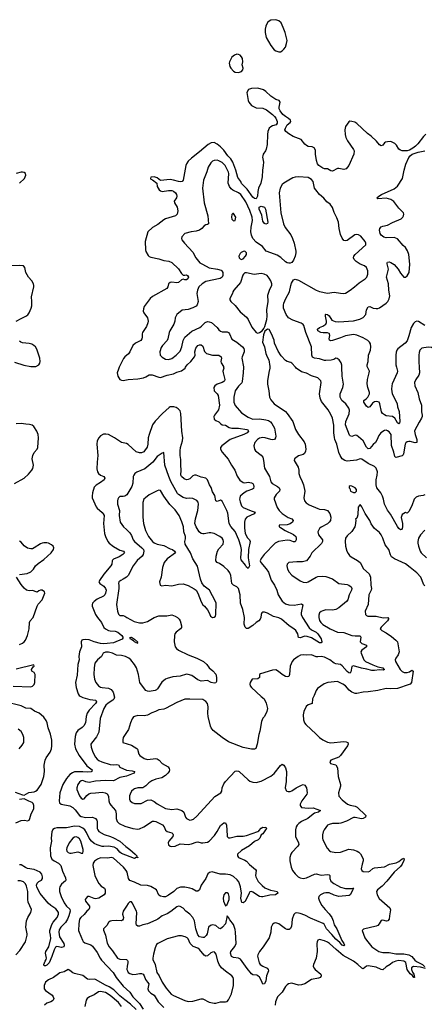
# Model space of a CAD drawing. Header units: inches. Extents: x 2293880 to 2522759, y 823965 to 1006879.
# Tile 174 of 256: x 2331014 to 2336002, y 992139 to 1004288. Entities that reach past the tile are written whole.
import ezdxf

# ---------------------------------------------------------------- set-up
doc = ezdxf.new("R2010")
doc.units = ezdxf.units.IN
doc.header["$MEASUREMENT"] = 0
doc.layers.add('C3030', color=7, linetype='Continuous')
doc.layers.add('C3939', color=7, linetype='Continuous')

msp = doc.modelspace()

# ---------------------------------------------------------------- linework, layer by layer
at = {"layer": 'C3030', "color": 5}
for points, elevation in [([(2334170, 1004288), (2334110, 1004281), (2334088, 1004270), (2334070, 1004252), (2334047, 1004210), (2334041, 1004170), (2334042, 1004130), (2334054, 1004070), (2334110, 1003970), (2334150, 1003918), (2334170, 1003904), (2334210, 1003891), (2334230, 1003891), (2334250, 1003904), (2334270, 1003923), (2334290, 1003951), (2334305, 1003995), (2334310, 1004030), (2334285, 1004130), (2334264, 1004190), (2334236, 1004250), (2334210, 1004276)], 220), ([(2333690, 1003862), (2333662, 1003850), (2333630, 1003824), (2333602, 1003770), (2333598, 1003750), (2333599, 1003730), (2333605, 1003710), (2333618, 1003690), (2333650, 1003653), (2333670, 1003640), (2333710, 1003636), (2333750, 1003648), (2333765, 1003670), (2333767, 1003690), (2333757, 1003730), (2333764, 1003770), (2333760, 1003810), (2333750, 1003830), (2333730, 1003849), (2333710, 1003860)], 220), ([(2334050, 1001766), (2334030, 1001773), (2334010, 1001804), (2333998, 1001878), (2333967, 1001950), (2333966, 1001974), (2333990, 1001988), (2334030, 1001976), (2334046, 1001950), (2334074, 1001790), (2334068, 1001772)], 220), ([(2333650, 1001898), (2333642, 1001898), (2333630, 1001886), (2333624, 1001850), (2333630, 1001825), (2333650, 1001806), (2333670, 1001812), (2333679, 1001850)], 260), ([(2333790, 1001432), (2333770, 1001429), (2333744, 1001416), (2333730, 1001402), (2333716, 1001370), (2333718, 1001350), (2333730, 1001338), (2333750, 1001331), (2333770, 1001336), (2333799, 1001370), (2333809, 1001390), (2333809, 1001410)], 260), ([(2333810, 1001164), (2333790, 1001164), (2333771, 1001149), (2333764, 1001136), (2333736, 1001044), (2333654, 1000950), (2333643, 1000930), (2333639, 1000910), (2333606, 1000850), (2333606, 1000830), (2333615, 1000810), (2333670, 1000761), (2333730, 1000682), (2333810, 1000616), (2333830, 1000590), (2333876, 1000496), (2333928, 1000430), (2333950, 1000422), (2333970, 1000428), (2334003, 1000450), (2334024, 1000476), (2334037, 1000503), (2334060, 1000590), (2334065, 1000630), (2334060, 1000710), (2334077, 1000810), (2334072, 1000890), (2334097, 1000963), (2334123, 1001010), (2334122, 1001030), (2334110, 1001064), (2334090, 1001099), (2334064, 1001130), (2334029, 1001150), (2333990, 1001156), (2333905, 1001145)], 260)]:
    msp.add_lwpolyline(points, close=True, dxfattribs=dict(at, elevation=elevation))
for points, elevation in [([(2336023, 1002877), (2335993, 1002847), (2335923, 1002757), (2335894, 1002726), (2335859, 1002701), (2335820, 1002679), (2335790, 1002670), (2335730, 1002671), (2335710, 1002678), (2335690, 1002692), (2335659, 1002739), (2335639, 1002759), (2335590, 1002784), (2335550, 1002782), (2335525, 1002775), (2335513, 1002767), (2335490, 1002741), (2335470, 1002732), (2335450, 1002743), (2335413, 1002790), (2335346, 1002850), (2335303, 1002883), (2335170, 1003009), (2335144, 1003024), (2335110, 1003034), (2335085, 1003035), (2335070, 1003029), (2335030, 1002969), (2335022, 1002930), (2335027, 1002870), (2335035, 1002835), (2335054, 1002794), (2335130, 1002687), (2335137, 1002670), (2335133, 1002630), (2335072, 1002488), (2335039, 1002450), (2335010, 1002440), (2334950, 1002454), (2334930, 1002451), (2334870, 1002421), (2334850, 1002425), (2334810, 1002448), (2334770, 1002450), (2334750, 1002457), (2334700, 1002490), (2334687, 1002510), (2334674, 1002550), (2334660, 1002630), (2334660, 1002679), (2334646, 1002706), (2334618, 1002718), (2334570, 1002724), (2334550, 1002734), (2334530, 1002751), (2334486, 1002810), (2334386, 1002846), (2334330, 1002881), (2334295, 1002910), (2334284, 1002930), (2334289, 1002950), (2334310, 1002991), (2334350, 1003021), (2334355, 1003030), (2334351, 1003049), (2334329, 1003070), (2334290, 1003092), (2334257, 1003117), (2334223, 1003163), (2334213, 1003190), (2334213, 1003207), (2334224, 1003270), (2334214, 1003290), (2334170, 1003305), (2334110, 1003344), (2334050, 1003403), (2334021, 1003421), (2333950, 1003443), (2333870, 1003438), (2333833, 1003427), (2333813, 1003390), (2333832, 1003290), (2333839, 1003270), (2333854, 1003250), (2333873, 1003230), (2333930, 1003201), (2334010, 1003198), (2334056, 1003176), (2334130, 1003119), (2334155, 1003095), (2334172, 1003072), (2334188, 1003030), (2334187, 1003010), (2334176, 1002990), (2334130, 1002978), (2334110, 1002967), (2334090, 1002949), (2334074, 1002910), (2334067, 1002870), (2334063, 1002750), (2334052, 1002690), (2334044, 1002670), (2334015, 1002630), (2334010, 1002610), (2334009, 1002590), (2334019, 1002530), (2334017, 1002490), (2334006, 1002430), (2334003, 1002350), (2333985, 1002270), (2333958, 1002210), (2333949, 1002170), (2333944, 1002110), (2333930, 1002079), (2333910, 1002080), (2333890, 1002099), (2333818, 1002198), (2333748, 1002268), (2333740, 1002290), (2333703, 1002343), (2333679, 1002430), (2333640, 1002530), (2333617, 1002570), (2333578, 1002610), (2333530, 1002677), (2333490, 1002719), (2333450, 1002753), (2333410, 1002771), (2333373, 1002767), (2333338, 1002750), (2333230, 1002656), (2333130, 1002580), (2333090, 1002541), (2333070, 1002510), (2333063, 1002490), (2333031, 1002309), (2333015, 1002290), (2332990, 1002286), (2332970, 1002290), (2332910, 1002310), (2332870, 1002316), (2332750, 1002304), (2332710, 1002336), (2332670, 1002349), (2332630, 1002346), (2332625, 1002330), (2332630, 1002322), (2332650, 1002314), (2332705, 1002270), (2332710, 1002230), (2332734, 1002190), (2332750, 1002177), (2332770, 1002170), (2332850, 1002182), (2332890, 1002180), (2332911, 1002171), (2332934, 1002150), (2332948, 1002130), (2332950, 1002110), (2332946, 1002090), (2332920, 1002050), (2332921, 1002030), (2332954, 1001974), (2332964, 1001930), (2332956, 1001890), (2332935, 1001870), (2332810, 1001831), (2332790, 1001820), (2332718, 1001762), (2332650, 1001724), (2332595, 1001670), (2332561, 1001550), (2332564, 1001450), (2332569, 1001429), (2332599, 1001379), (2332610, 1001368), (2332630, 1001358), (2332730, 1001339), (2332790, 1001318), (2332851, 1001310), (2332890, 1001293), (2332970, 1001216), (2333010, 1001156), (2333030, 1001137), (2333050, 1001135), (2333070, 1001139), (2333083, 1001130), (2333096, 1001110), (2333087, 1001090), (2333070, 1001080), (2333050, 1001079), (2333030, 1001087), (2333010, 1001080), (2332970, 1001047), (2332950, 1001043), (2332890, 1001050), (2332870, 1001045), (2332850, 1001030), (2332841, 1000990), (2332827, 1000970), (2332650, 1000874), (2332622, 1000850), (2332550, 1000750), (2332540, 1000720), (2332536, 1000690), (2332543, 1000670), (2332588, 1000610), (2332597, 1000570), (2332594, 1000546), (2332577, 1000503), (2332529, 1000430), (2332523, 1000410), (2332524, 1000370), (2332520, 1000350), (2332507, 1000330), (2332442, 1000298), (2332408, 1000270), (2332372, 1000188), (2332354, 1000167), (2332310, 1000130), (2332293, 1000107), (2332241, 1000000)], 220), ([(2335302, 1000000), (2335298, 1000010), (2335299, 1000030), (2335309, 1000070), (2335316, 1000150), (2335337, 1000210), (2335344, 1000250), (2335337, 1000290), (2335326, 1000310), (2335304, 1000330), (2335250, 1000362), (2335170, 1000397), (2335130, 1000403), (2335030, 1000389), (2334970, 1000362), (2334870, 1000329), (2334846, 1000326), (2334835, 1000335), (2334830, 1000350), (2334838, 1000390), (2334835, 1000410), (2334830, 1000416), (2334810, 1000426), (2334756, 1000424), (2334726, 1000430), (2334689, 1000449), (2334684, 1000470), (2334710, 1000490), (2334753, 1000507), (2334787, 1000533), (2334795, 1000550), (2334797, 1000570), (2334782, 1000630), (2334782, 1000650), (2334787, 1000653), (2334810, 1000650), (2334830, 1000634), (2334862, 1000582), (2334904, 1000564), (2334950, 1000561), (2335130, 1000572), (2335209, 1000591), (2335250, 1000612), (2335281, 1000650), (2335290, 1000710), (2335310, 1000746), (2335330, 1000750), (2335370, 1000730), (2335410, 1000723), (2335430, 1000726), (2335450, 1000732), (2335533, 1000790), (2335553, 1000810), (2335570, 1000842), (2335578, 1000882), (2335564, 1000950), (2335560, 1001030), (2335538, 1001110), (2335559, 1001210), (2335545, 1001275), (2335545, 1001290), (2335550, 1001296), (2335570, 1001299), (2335590, 1001293), (2335630, 1001267), (2335680, 1001210), (2335710, 1001162), (2335750, 1001113), (2335770, 1001113), (2335790, 1001128), (2335814, 1001170), (2335824, 1001270), (2335813, 1001390), (2335796, 1001436), (2335770, 1001477), (2335741, 1001501), (2335670, 1001583), (2335630, 1001600), (2335530, 1001597), (2335504, 1001604), (2335470, 1001630), (2335459, 1001650), (2335451, 1001690), (2335454, 1001710), (2335470, 1001731), (2335490, 1001740), (2335550, 1001753), (2335610, 1001786), (2335715, 1001830), (2335736, 1001850), (2335747, 1001870), (2335749, 1001890), (2335745, 1001905), (2335690, 1001962), (2335626, 1002046), (2335591, 1002070), (2335530, 1002086), (2335430, 1002079), (2335419, 1002090), (2335441, 1002110), (2335474, 1002130), (2335630, 1002202), (2335670, 1002236), (2335733, 1002330), (2335752, 1002430), (2335774, 1002506), (2335810, 1002587), (2335830, 1002610), (2335853, 1002627), (2335925, 1002655), (2336009, 1002670)], 220), ([(2334985, 1000000), (2334984, 1000024), (2334976, 1000056), (2334953, 1000090), (2334929, 1000109), (2334910, 1000110), (2334885, 1000095), (2334854, 1000086), (2334790, 1000081), (2334770, 1000083), (2334710, 1000104), (2334650, 1000110), (2334625, 1000125), (2334617, 1000150), (2334611, 1000251), (2334540, 1000430), (2334516, 1000516), (2334507, 1000527), (2334482, 1000542), (2334382, 1000582), (2334329, 1000610), (2334300, 1000650), (2334266, 1000730), (2334266, 1000766), (2334271, 1000790), (2334293, 1000850), (2334340, 1000930), (2334355, 1001010), (2334364, 1001036), (2334390, 1001078), (2334410, 1001088), (2334450, 1001074), (2334670, 1000950), (2334710, 1000933), (2334810, 1000915), (2334890, 1000925), (2334970, 1000912), (2335010, 1000910), (2335030, 1000915), (2335088, 1000952), (2335141, 1000990), (2335198, 1001042), (2335274, 1001090), (2335293, 1001110), (2335307, 1001150), (2335306, 1001190), (2335290, 1001230), (2335265, 1001250), (2335210, 1001273), (2335163, 1001303), (2335137, 1001330), (2335131, 1001350), (2335135, 1001370), (2335149, 1001391), (2335281, 1001510), (2335283, 1001530), (2335273, 1001550), (2335219, 1001619), (2335190, 1001635), (2335170, 1001638), (2335147, 1001633), (2335050, 1001564), (2335030, 1001558), (2335010, 1001565), (2334990, 1001593), (2334970, 1001639), (2334954, 1001710), (2334944, 1001790), (2334923, 1001843), (2334890, 1001910), (2334872, 1001970), (2334842, 1002010), (2334801, 1002041), (2334764, 1002084), (2334710, 1002130), (2334663, 1002190), (2334650, 1002210), (2334630, 1002292), (2334610, 1002316), (2334570, 1002341), (2334450, 1002350), (2334410, 1002346), (2334383, 1002337), (2334330, 1002310), (2334270, 1002271), (2334250, 1002253), (2334224, 1002210), (2334211, 1002150), (2334233, 1001907), (2334266, 1001770), (2334285, 1001725), (2334355, 1001635), (2334378, 1001590), (2334397, 1001530), (2334418, 1001430), (2334419, 1001410), (2334410, 1001370), (2334390, 1001321), (2334370, 1001292), (2334350, 1001282), (2334330, 1001282), (2334310, 1001290), (2334290, 1001300), (2334232, 1001352), (2334190, 1001383), (2334110, 1001410), (2334054, 1001434), (2334006, 1001490), (2333930, 1001542), (2333888, 1001588), (2333872, 1001630), (2333862, 1001670), (2333867, 1001727), (2333882, 1001810), (2333880, 1001850), (2333850, 1001933), (2333802, 1002042), (2333740, 1002130), (2333711, 1002150), (2333643, 1002183), (2333621, 1002201), (2333600, 1002230), (2333585, 1002270), (2333591, 1002390), (2333587, 1002407), (2333547, 1002490), (2333510, 1002525), (2333470, 1002548), (2333450, 1002554), (2333410, 1002550), (2333390, 1002541), (2333370, 1002523), (2333336, 1002470), (2333320, 1002410), (2333281, 1002310), (2333266, 1002210), (2333290, 1002030), (2333333, 1001870), (2333342, 1001770), (2333330, 1001760), (2333310, 1001756), (2333290, 1001745), (2333259, 1001710), (2333230, 1001690), (2333190, 1001677), (2333129, 1001671), (2333050, 1001649), (2333014, 1001610), (2333008, 1001590), (2333013, 1001570), (2333044, 1001530), (2333150, 1001420), (2333184, 1001350), (2333234, 1001290), (2333266, 1001270), (2333350, 1001228), (2333451, 1001210), (2333496, 1001196), (2333506, 1001190), (2333517, 1001170), (2333517, 1001130), (2333509, 1001110), (2333486, 1001094), (2333310, 1001056), (2333263, 1001030), (2333224, 1000990), (2333205, 1000950), (2333198, 1000910), (2333212, 1000810), (2333203, 1000770), (2333190, 1000752), (2333149, 1000731), (2333090, 1000711), (2333018, 1000702), (2332951, 1000650), (2332931, 1000610), (2332927, 1000570), (2332914, 1000530), (2332865, 1000450), (2332857, 1000430), (2332840, 1000350), (2332830, 1000330), (2332774, 1000270), (2332758, 1000242), (2332743, 1000190), (2332745, 1000150), (2332770, 1000123), (2332810, 1000100), (2332850, 1000096), (2332890, 1000109), (2332943, 1000150), (2332990, 1000199), (2333013, 1000250), (2333029, 1000331), (2333051, 1000369), (2333136, 1000444), (2333233, 1000490), (2333255, 1000505), (2333300, 1000550), (2333330, 1000563), (2333350, 1000562), (2333378, 1000550), (2333450, 1000490), (2333470, 1000460), (2333490, 1000443), (2333510, 1000438), (2333570, 1000438), (2333588, 1000428), (2333601, 1000410), (2333628, 1000348), (2333690, 1000311), (2333762, 1000250), (2333778, 1000230), (2333783, 1000210), (2333780, 1000190), (2333757, 1000130), (2333754, 1000110), (2333774, 1000006), (2333773, 1000000)], 240), ([(2331013, 1002270), (2331072, 1002330), (2331091, 1002370), (2331085, 1002390), (2331070, 1002401), (2331050, 1002405), (2331030, 1002405), (2330970, 1002390)], 220), ([(2330970, 1000567), (2331030, 1000602), (2331090, 1000629), (2331113, 1000647), (2331129, 1000670), (2331156, 1000730), (2331162, 1000758), (2331164, 1000810), (2331157, 1000870), (2331187, 1000990), (2331188, 1001010), (2331183, 1001030), (2331164, 1001064), (2331121, 1001110), (2331091, 1001170), (2331078, 1001230), (2331061, 1001250), (2331016, 1001256), (2330910, 1001250)], 220), ([(2336010, 1000516), (2335930, 1000563), (2335910, 1000567), (2335890, 1000560), (2335870, 1000539), (2335841, 1000490), (2335813, 1000387), (2335790, 1000327), (2335765, 1000295), (2335675, 1000225), (2335663, 1000210), (2335654, 1000186), (2335650, 1000150), (2335651, 1000030), (2335658, 1000000)], 220), ([(2334413, 1000000), (2334369, 1000049), (2334357, 1000057), (2334310, 1000070), (2334290, 1000082), (2334239, 1000139), (2334200, 1000200), (2334157, 1000297), (2334150, 1000333), (2334118, 1000410), (2334090, 1000464), (2334070, 1000469), (2334035, 1000445), (2334019, 1000401), (2334009, 1000309), (2334033, 1000253), (2334047, 1000170), (2334063, 1000130), (2334087, 1000090), (2334099, 1000010), (2334099, 1000000)], 260), ([(2330950, 1000061), (2331065, 1000025), (2331150, 1000008), (2331214, 1000010), (2331251, 1000029), (2331263, 1000050), (2331266, 1000070), (2331260, 1000110), (2331224, 1000224), (2331210, 1000250), (2331187, 1000270), (2331163, 1000283), (2331131, 1000292), (2331050, 1000299), (2331028, 1000308), (2331010, 1000323)], 220), ([(2333059, 1000000), (2333077, 1000030), (2333125, 1000070), (2333168, 1000130), (2333176, 1000150), (2333171, 1000190), (2333186, 1000234), (2333210, 1000266), (2333230, 1000276), (2333250, 1000277), (2333270, 1000261), (2333293, 1000193), (2333315, 1000170), (2333390, 1000150), (2333468, 1000148), (2333496, 1000130), (2333502, 1000110), (2333494, 1000070), (2333496, 1000056), (2333527, 1000010), (2333528, 1000000)], 220), ([(2336213, 1000000), (2336210, 1000010), (2336139, 1000150), (2336112, 1000232), (2336090, 1000244), (2336050, 1000246), (2335970, 1000234), (2335949, 1000210), (2335939, 1000181), (2335934, 1000150), (2335933, 1000067), (2335938, 1000000)], 240)]:
    msp.add_lwpolyline(points, dxfattribs=dict(at, elevation=elevation))
at = {"layer": 'C3939', "color": 5}
for points, elevation in [([(2333528, 1000000), (2333529, 999990), (2333520, 999950), (2333521, 999930), (2333543, 999850), (2333538, 999830), (2333530, 999823), (2333509, 999811), (2333447, 999790), (2333419, 999770), (2333409, 999751), (2333413, 999710), (2333450, 999670), (2333460, 999650), (2333478, 999530), (2333464, 999476), (2333416, 999410), (2333408, 999390), (2333410, 999361), (2333430, 999342), (2333470, 999328), (2333490, 999304), (2333510, 999289), (2333550, 999284), (2333598, 999258), (2333629, 999249), (2333710, 999249), (2333812, 999232), (2333826, 999226), (2333836, 999210), (2333818, 999190), (2333776, 999170), (2333610, 999110), (2333504, 999030), (2333489, 999011), (2333488, 998990), (2333510, 998950), (2333584, 998864), (2333625, 998790), (2333666, 998730), (2333696, 998656), (2333727, 998607), (2333770, 998579), (2333790, 998575), (2333830, 998580), (2333870, 998575), (2333886, 998566), (2333896, 998550), (2333900, 998530), (2333896, 998504), (2333884, 998496), (2333812, 998470), (2333782, 998450), (2333733, 998407), (2333726, 998390), (2333724, 998370), (2333730, 998339), (2333749, 998290), (2333770, 998268), (2333866, 998226), (2333915, 998210), (2333903, 998190), (2333816, 998150), (2333795, 998125), (2333786, 998090), (2333784, 998016), (2333793, 997953), (2333820, 997900), (2333846, 997870), (2333856, 997850), (2333836, 997750), (2333830, 997650), (2333845, 997550), (2333830, 997516), (2333810, 997532), (2333798, 997558), (2333745, 997625), (2333742, 997650), (2333747, 997750), (2333742, 997790), (2333717, 997870), (2333671, 997971), (2333616, 998036), (2333595, 998070), (2333578, 998198), (2333569, 998230), (2333509, 998349), (2333490, 998360), (2333450, 998342), (2333433, 998353), (2333419, 998419), (2333390, 998461), (2333375, 998515), (2333354, 998550), (2333330, 998611), (2333309, 998630), (2333250, 998643), (2333190, 998667), (2333170, 998670), (2333150, 998660), (2333110, 998622), (2333090, 998613), (2333070, 998612), (2333042, 998622), (2333009, 998650), (2333002, 998670), (2333006, 998730), (2333001, 998790), (2333002, 998862), (2332992, 998912), (2332990, 998970), (2332996, 999010), (2333019, 999090), (2333024, 999130), (2333013, 999210), (2333002, 999430), (2332990, 999463), (2332968, 999488), (2332943, 999503), (2332912, 999512), (2332870, 999513), (2332855, 999505), (2332773, 999430), (2332684, 999336), (2332652, 999288), (2332610, 999169), (2332599, 999130), (2332595, 999050), (2332585, 999015), (2332553, 998967), (2332542, 998958), (2332515, 998945), (2332490, 998943), (2332450, 998956), (2332350, 999047), (2332330, 999058), (2332270, 999070), (2332183, 999130), (2332109, 999169), (2332076, 999176), (2332047, 999173), (2332010, 999152), (2331990, 999129), (2331970, 999090), (2331964, 999050), (2331976, 998910), (2331968, 998830), (2331965, 998745), (2331974, 998710), (2331987, 998687), (2332009, 998670), (2332049, 998650), (2332063, 998630), (2332054, 998610), (2332010, 998577), (2331955, 998545), (2331930, 998518), (2331910, 998449), (2331906, 998410), (2331908, 998390), (2331957, 998277), (2331970, 998261), (2332030, 998208), (2332044, 998190), (2332053, 998170), (2332046, 998070), (2332061, 997950), (2332070, 997910), (2332099, 997850), (2332115, 997830), (2332170, 997786), (2332250, 997743), (2332293, 997730), (2332307, 997710), (2332285, 997690), (2332239, 997661), (2332168, 997630), (2332159, 997621), (2332152, 997610), (2332149, 997570), (2332137, 997550), (2332050, 997446), (2331998, 997370), (2331991, 997350), (2332000, 997330), (2332050, 997298), (2332072, 997270), (2332078, 997250), (2332072, 997210), (2332064, 997190), (2332047, 997173), (2331970, 997137), (2331930, 997110), (2331913, 997090), (2331906, 997070), (2331909, 997050), (2331950, 996948), (2331973, 996910), (2332021, 996850), (2332052, 996790), (2332071, 996770), (2332110, 996752), (2332130, 996747), (2332190, 996742), (2332224, 996730), (2332271, 996691), (2332285, 996670), (2332284, 996656), (2332276, 996644), (2332170, 996601), (2332091, 996589), (2332047, 996587), (2332010, 996590), (2331930, 996610), (2331870, 996636), (2331830, 996642), (2331790, 996637), (2331780, 996630), (2331770, 996610), (2331774, 996550), (2331752, 996490), (2331741, 996430), (2331748, 996390), (2331730, 996330), (2331721, 996199), (2331703, 996110), (2331710, 996050), (2331736, 995970), (2331746, 995950), (2331759, 995939), (2331790, 995924), (2331880, 995900), (2331951, 995891), (2331962, 995870), (2331949, 995850), (2331872, 995770), (2331846, 995730), (2331833, 995690), (2331823, 995610), (2331806, 995574), (2331785, 995555), (2331730, 995519), (2331710, 995490), (2331696, 995444), (2331690, 995350), (2331701, 995290), (2331747, 995210), (2331843, 995083), (2331905, 995030), (2331904, 995016), (2331903, 995010), (2331893, 995007), (2331850, 995002), (2331790, 995007), (2331690, 995006), (2331663, 994997), (2331630, 994974), (2331590, 994927), (2331545, 994850), (2331510, 994750), (2331500, 994650), (2331506, 994626), (2331524, 994610), (2331630, 994587), (2331670, 994568), (2331699, 994539), (2331749, 994470), (2331770, 994456), (2331830, 994444), (2331910, 994449), (2331947, 994430), (2331964, 994410), (2331970, 994390), (2331970, 994310), (2331975, 994290), (2331989, 994270), (2332053, 994233), (2332133, 994210), (2332170, 994194), (2332248, 994150), (2332324, 994084), (2332370, 994050), (2332436, 993990), (2332456, 993970), (2332454, 993954), (2332466, 993954), (2332471, 993949), (2332470, 993946), (2332450, 993949), (2332430, 993937), (2332270, 994001), (2332250, 994017), (2332217, 994057), (2332179, 994079), (2332110, 994092), (2332050, 994085), (2332030, 994087), (2331967, 994107), (2331930, 994125), (2331900, 994150), (2331870, 994187), (2331839, 994259), (2331818, 994290), (2331793, 994313), (2331752, 994332), (2331690, 994336), (2331590, 994317), (2331470, 994318), (2331441, 994310), (2331424, 994296), (2331410, 994269), (2331403, 994190), (2331405, 994150), (2331388, 994070), (2331392, 993972), (2331411, 993930), (2331438, 993910), (2331490, 993881), (2331521, 993850), (2331543, 993783), (2331580, 993700), (2331584, 993670), (2331579, 993661), (2331530, 993621), (2331509, 993590), (2331503, 993570), (2331505, 993530), (2331523, 993470), (2331563, 993390), (2331589, 993349), (2331631, 993311), (2331634, 993290), (2331620, 993230), (2331604, 993190), (2331577, 993150), (2331520, 993090), (2331502, 993058), (2331495, 993030), (2331504, 992970), (2331556, 992890), (2331563, 992870), (2331559, 992850), (2331530, 992840), (2331470, 992853), (2331456, 992844), (2331437, 992810), (2331410, 992729), (2331377, 992650), (2331350, 992623), (2331330, 992614), (2331315, 992615), (2331312, 992630), (2331326, 992670), (2331338, 992690), (2331342, 992710), (2331333, 992770), (2331335, 992790), (2331372, 992850), (2331397, 992950), (2331394, 992990), (2331383, 993030), (2331384, 993050), (2331410, 993123), (2331428, 993152), (2331476, 993210), (2331491, 993250), (2331490, 993270), (2331477, 993297), (2331457, 993317), (2331396, 993356), (2331365, 993385), (2331266, 993506), (2331223, 993583), (2331219, 993610), (2331228, 993632), (2331250, 993653), (2331281, 993670), (2331295, 993690), (2331296, 993710), (2331285, 993745), (2331264, 993770), (2331230, 993787), (2331190, 993801), (2331110, 993814), (2331085, 993825), (2331030, 993861), (2331010, 993861)], 220), ([(2333773, 1000000), (2333770, 999930), (2333756, 999824), (2333751, 999809), (2333710, 999768), (2333670, 999707), (2333652, 999630), (2333653, 999570), (2333670, 999528), (2333750, 999439), (2333830, 999382), (2333866, 999366), (2333890, 999361), (2333970, 999365), (2334050, 999352), (2334082, 999342), (2334106, 999326), (2334124, 999304), (2334155, 999250), (2334170, 999150), (2334168, 999130), (2334157, 999110), (2334135, 999105), (2334112, 999108), (2334039, 999130), (2334010, 999134), (2333970, 999126), (2333947, 999110), (2333914, 999070), (2333902, 999030), (2333904, 999010), (2333908, 998990), (2333919, 998970), (2333990, 998916), (2334010, 998890), (2334021, 998850), (2334033, 998753), (2334092, 998652), (2334110, 998587), (2334126, 998566), (2334193, 998530), (2334212, 998510), (2334220, 998490), (2334216, 998470), (2334177, 998430), (2334152, 998390), (2334153, 998370), (2334189, 998269), (2334214, 998230), (2334250, 998196), (2334325, 998145), (2334369, 998129), (2334385, 998110), (2334376, 998090), (2334350, 998069), (2334310, 998055), (2334212, 998050), (2334211, 998030), (2334230, 998023), (2334285, 997985), (2334390, 997935), (2334419, 997910), (2334424, 997890), (2334422, 997870), (2334410, 997847), (2334390, 997846), (2334350, 997862), (2334310, 997868), (2334205, 997850), (2334163, 997830), (2334028, 997690), (2333990, 997641), (2333980, 997610), (2333986, 997590), (2334053, 997513), (2334081, 997470), (2334113, 997373), (2334154, 997310), (2334182, 997250), (2334201, 997190), (2334250, 997113), (2334290, 997082), (2334330, 997066), (2334396, 997064), (2334490, 997081), (2334505, 997070), (2334483, 996970), (2334484, 996950), (2334500, 996910), (2334584, 996784), (2334610, 996761), (2334669, 996730), (2334690, 996710), (2334730, 996650), (2334737, 996610), (2334730, 996599), (2334710, 996598), (2334610, 996661), (2334557, 996677), (2334530, 996680), (2334470, 996662), (2334450, 996663), (2334441, 996710), (2334418, 996750), (2334393, 996773), (2334335, 996810), (2334242, 996890), (2334210, 996906), (2334144, 996924), (2334070, 996964), (2334030, 996976), (2334010, 996976), (2333999, 996970), (2333990, 996950), (2333988, 996910), (2333979, 996890), (2333961, 996870), (2333929, 996851), (2333890, 996812), (2333830, 996776), (2333810, 996777), (2333792, 996792), (2333782, 996830), (2333787, 996910), (2333766, 997010), (2333737, 997090), (2333730, 997190), (2333711, 997271), (2333692, 997292), (2333651, 997311), (2333631, 997330), (2333617, 997430), (2333604, 997464), (2333585, 997490), (2333530, 997541), (2333478, 997578), (2333450, 997591), (2333430, 997610), (2333435, 997670), (2333452, 997730), (2333470, 997761), (2333522, 997818), (2333528, 997850), (2333524, 997870), (2333508, 997890), (2333483, 997910), (2333410, 997948), (2333370, 997958), (2333350, 997958), (2333290, 997945), (2333270, 997945), (2333250, 997950), (2333228, 997968), (2333190, 998030), (2333173, 998073), (2333182, 998130), (2333210, 998230), (2333217, 998310), (2333215, 998335), (2333196, 998356), (2333150, 998379), (2333110, 998385), (2333070, 998380), (2333030, 998391), (2332970, 998429), (2332961, 998441), (2332879, 998590), (2332853, 998650), (2332803, 998790), (2332790, 998946), (2332770, 998941), (2332710, 998897), (2332653, 998827), (2332555, 998745), (2332457, 998703), (2332432, 998688), (2332419, 998670), (2332414, 998650), (2332408, 998570), (2332396, 998530), (2332334, 998426), (2332310, 998408), (2332290, 998404), (2332250, 998404), (2332230, 998390), (2332223, 998370), (2332219, 998350), (2332220, 998310), (2332243, 998230), (2332241, 998170), (2332251, 998090), (2332292, 998032), (2332330, 997999), (2332370, 997955), (2332390, 997923), (2332413, 997870), (2332428, 997848), (2332521, 997770), (2332538, 997750), (2332546, 997730), (2332536, 997690), (2332522, 997670), (2332463, 997617), (2332411, 997550), (2332350, 997429), (2332330, 997410), (2332290, 997383), (2332261, 997370), (2332235, 997350), (2332231, 997330), (2332236, 997310), (2332236, 997270), (2332208, 997072), (2332218, 996990), (2332230, 996954), (2332250, 996935), (2332290, 996935), (2332310, 996929), (2332335, 996910), (2332424, 996864), (2332490, 996845), (2332530, 996847), (2332590, 996862), (2332670, 996913), (2332730, 996932), (2332826, 996934), (2332890, 996946), (2332930, 996930), (2332961, 996910), (2332981, 996890), (2332991, 996870), (2333008, 996810), (2333008, 996790), (2332996, 996770), (2332943, 996730), (2332928, 996710), (2332922, 996690), (2332917, 996610), (2332931, 996550), (2332945, 996530), (2332973, 996510), (2333090, 996451), (2333199, 996410), (2333281, 996370), (2333321, 996330), (2333349, 996289), (2333395, 996255), (2333430, 996211), (2333442, 996170), (2333438, 996122), (2333430, 996105), (2333410, 996101), (2333375, 996110), (2333330, 996136), (2333250, 996126), (2333210, 996143), (2333134, 996194), (2333090, 996210), (2333070, 996211), (2332990, 996189), (2332900, 996180), (2332830, 996160), (2332810, 996150), (2332766, 996114), (2332714, 996030), (2332701, 996019), (2332682, 996010), (2332610, 996000), (2332590, 996001), (2332570, 996010), (2332551, 996030), (2332493, 996110), (2332477, 996210), (2332452, 996290), (2332430, 996330), (2332383, 996390), (2332359, 996410), (2332318, 996430), (2332270, 996443), (2332208, 996448), (2332156, 996470), (2332110, 996482), (2332070, 996483), (2332043, 996470), (2332023, 996430), (2331972, 996390), (2331940, 996350), (2331931, 996290), (2331928, 996210), (2331934, 996150), (2331952, 996110), (2331987, 996070), (2332010, 996054), (2332030, 996047), (2332110, 996040), (2332143, 996023), (2332165, 995990), (2332183, 995930), (2332176, 995904), (2332161, 995890), (2332105, 995855), (2332077, 995830), (2332051, 995790), (2332007, 995667), (2331990, 995495), (2331961, 995439), (2331897, 995363), (2331890, 995350), (2331893, 995310), (2331916, 995250), (2331950, 995188), (2331970, 995164), (2331990, 995149), (2332028, 995130), (2332130, 995098), (2332165, 995095), (2332210, 995098), (2332230, 995094), (2332250, 995067), (2332330, 995029), (2332401, 995021), (2332431, 995010), (2332423, 994990), (2332414, 994986), (2332330, 994955), (2332250, 994936), (2332170, 994896), (2332070, 994900), (2331949, 994891), (2331870, 994876), (2331830, 994884), (2331790, 994901), (2331770, 994896), (2331750, 994879), (2331731, 994850), (2331716, 994810), (2331716, 994790), (2331750, 994710), (2331770, 994682), (2331790, 994669), (2331810, 994674), (2331843, 994717), (2331864, 994736), (2331890, 994745), (2331950, 994747), (2332030, 994757), (2332068, 994748), (2332090, 994734), (2332108, 994708), (2332114, 994650), (2332122, 994622), (2332137, 994597), (2332193, 994530), (2332203, 994490), (2332204, 994430), (2332216, 994396), (2332238, 994370), (2332310, 994335), (2332410, 994308), (2332470, 994299), (2332490, 994302), (2332544, 994330), (2332650, 994397), (2332670, 994399), (2332690, 994395), (2332774, 994354), (2332796, 994330), (2332810, 994288), (2332830, 994272), (2332890, 994254), (2332901, 994241), (2332905, 994230), (2332901, 994210), (2332854, 994150), (2332845, 994130), (2332850, 994108), (2332870, 994091), (2332890, 994086), (2332930, 994089), (2332990, 994118), (2333090, 994110), (2333130, 994117), (2333190, 994140), (2333210, 994143), (2333250, 994133), (2333270, 994132), (2333330, 994140), (2333349, 994151), (2333417, 994223), (2333450, 994270), (2333490, 994344), (2333530, 994377), (2333550, 994376), (2333562, 994350), (2333570, 994222), (2333573, 994210), (2333590, 994193), (2333610, 994194), (2333690, 994213), (2333770, 994213), (2333810, 994221), (2333949, 994271), (2333961, 994279), (2333990, 994313), (2334010, 994326), (2334030, 994322), (2334050, 994325), (2334057, 994310), (2334045, 994290), (2334010, 994243), (2333992, 994228), (2333973, 994190), (2333955, 994170), (2333910, 994146), (2333847, 994093), (2333750, 994037), (2333700, 993990), (2333699, 993970), (2333713, 993950), (2333790, 993916), (2333810, 993903), (2333845, 993865), (2333922, 993802), (2333930, 993790), (2333920, 993730), (2333925, 993710), (2333955, 993655), (2334003, 993603), (2334038, 993578), (2334106, 993546), (2334150, 993540), (2334187, 993530), (2334198, 993510), (2334166, 993490), (2334096, 993484), (2334010, 993467), (2333993, 993467), (2333970, 993471), (2333890, 993521), (2333870, 993530), (2333853, 993527), (2333841, 993510), (2333792, 993408), (2333770, 993392), (2333753, 993393), (2333739, 993450), (2333747, 993510), (2333737, 993590), (2333714, 993650), (2333696, 993676), (2333650, 993715), (2333610, 993735), (2333550, 993744), (2333486, 993746), (2333388, 993772), (2333353, 993767), (2333335, 993750), (2333310, 993690), (2333252, 993610), (2333229, 993551), (2333210, 993535), (2333190, 993533), (2333141, 993562), (2333112, 993572), (2333050, 993583), (2332996, 993584), (2332951, 993569), (2332915, 993530), (2332850, 993486), (2332810, 993467), (2332786, 993466), (2332750, 993475), (2332727, 993487), (2332701, 993550), (2332630, 993592), (2332590, 993605), (2332508, 993608), (2332430, 993645), (2332370, 993666), (2332353, 993693), (2332338, 993770), (2332327, 993790), (2332293, 993830), (2332170, 993943), (2332150, 993949), (2332090, 993944), (2332010, 993945), (2331972, 993930), (2331934, 993906), (2331919, 993881), (2331915, 993850), (2331940, 993730), (2331961, 993681), (2331989, 993630), (2332018, 993598), (2332060, 993570), (2332068, 993550), (2332069, 993511), (2332055, 993490), (2331990, 993448), (2331950, 993441), (2331930, 993445), (2331870, 993470), (2331850, 993469), (2331831, 993450), (2331821, 993430), (2331824, 993410), (2331875, 993350), (2331876, 993330), (2331866, 993310), (2331843, 993290), (2331810, 993248), (2331766, 993210), (2331750, 993190), (2331741, 993130), (2331740, 993050), (2331745, 993030), (2331786, 992930), (2331795, 992915), (2331818, 992898), (2331890, 992874), (2331910, 992858), (2331970, 992778), (2332004, 992710), (2332023, 992683), (2332165, 992530), (2332204, 992470), (2332290, 992363), (2332372, 992290), (2332407, 992230), (2332490, 992148), (2332537, 992077)], 240), ([(2334099, 1000000), (2334099, 999990), (2334084, 999936), (2334067, 999830), (2334069, 999790), (2334085, 999710), (2334094, 999630), (2334110, 999598), (2334150, 999550), (2334290, 999452), (2334310, 999430), (2334382, 999330), (2334415, 999230), (2334450, 999170), (2334520, 999080), (2334533, 999050), (2334541, 998990), (2334537, 998963), (2334525, 998935), (2334510, 998922), (2334450, 998906), (2334402, 998870), (2334398, 998850), (2334445, 998765), (2334455, 998730), (2334457, 998690), (2334467, 998650), (2334498, 998590), (2334513, 998550), (2334530, 998470), (2334516, 998390), (2334524, 998350), (2334546, 998326), (2334583, 998303), (2334690, 998255), (2334710, 998248), (2334770, 998244), (2334810, 998232), (2334836, 998196), (2334849, 998150), (2334844, 998110), (2334830, 998087), (2334810, 998067), (2334732, 998028), (2334712, 998010), (2334690, 997970), (2334699, 997930), (2334747, 997870), (2334749, 997850), (2334734, 997826), (2334616, 997710), (2334594, 997670), (2334549, 997611), (2334502, 997598), (2334430, 997598), (2334330, 997590), (2334310, 997570), (2334309, 997550), (2334317, 997510), (2334336, 997470), (2334370, 997435), (2334470, 997366), (2334510, 997348), (2334550, 997345), (2334570, 997350), (2334670, 997410), (2334690, 997417), (2334750, 997420), (2334790, 997416), (2334870, 997390), (2334950, 997333), (2335050, 997318), (2335070, 997310), (2335099, 997290), (2335109, 997270), (2335104, 997250), (2335075, 997190), (2335061, 997130), (2335044, 997110), (2334950, 997033), (2334910, 997010), (2334870, 997003), (2334790, 997007), (2334750, 996995), (2334730, 996984), (2334711, 996968), (2334701, 996939), (2334700, 996910), (2334710, 996874), (2334726, 996850), (2334750, 996826), (2334840, 996770), (2334930, 996731), (2335010, 996726), (2335110, 996688), (2335150, 996684), (2335210, 996685), (2335218, 996670), (2335213, 996610), (2335232, 996592), (2335291, 996570), (2335289, 996550), (2335234, 996510), (2335219, 996490), (2335223, 996470), (2335258, 996390), (2335276, 996370), (2335366, 996326), (2335430, 996303), (2335490, 996292), (2335498, 996278), (2335510, 996270), (2335497, 996263), (2335450, 996266), (2335390, 996256), (2335356, 996256), (2335295, 996275), (2335227, 996287), (2335130, 996317), (2335110, 996309), (2335098, 996242), (2335090, 996226), (2335070, 996231), (2335050, 996246), (2334990, 996316), (2334970, 996332), (2334910, 996342), (2334892, 996350), (2334836, 996390), (2334770, 996422), (2334730, 996430), (2334690, 996425), (2334670, 996428), (2334610, 996451), (2334552, 996448), (2334510, 996453), (2334475, 996445), (2334445, 996430), (2334390, 996391), (2334375, 996370), (2334350, 996310), (2334342, 996210), (2334330, 996183), (2334310, 996178), (2334290, 996183), (2334250, 996207), (2334206, 996246), (2334170, 996264), (2334130, 996261), (2333983, 996217), (2333971, 996209), (2333970, 996170), (2333950, 996156), (2333878, 996150), (2333856, 996110), (2333851, 996090), (2333856, 996070), (2333871, 996050), (2333990, 995937), (2334028, 995908), (2334054, 995854), (2334067, 995790), (2334061, 995750), (2334030, 995689), (2334011, 995669), (2333994, 995630), (2333973, 995510), (2333962, 995470), (2333943, 995350), (2333924, 995296), (2333910, 995285), (2333870, 995286), (2333770, 995307), (2333590, 995378), (2333510, 995429), (2333398, 995518), (2333373, 995550), (2333364, 995570), (2333336, 995690), (2333332, 995730), (2333339, 995810), (2333331, 995850), (2333310, 995876), (2333270, 995898), (2333110, 995906), (2333050, 995902), (2332950, 995864), (2332810, 995790), (2332790, 995782), (2332730, 995773), (2332686, 995750), (2332643, 995737), (2332590, 995705), (2332550, 995698), (2332470, 995702), (2332428, 995692), (2332416, 995684), (2332399, 995661), (2332378, 995610), (2332354, 995530), (2332291, 995430), (2332284, 995404), (2332285, 995370), (2332390, 995335), (2332456, 995296), (2332465, 995285), (2332484, 995224), (2332496, 995210), (2332550, 995172), (2332590, 995160), (2332690, 995172), (2332710, 995167), (2332732, 995152), (2332770, 995112), (2332843, 995070), (2332856, 995050), (2332861, 995030), (2332855, 995010), (2332839, 994990), (2332810, 994961), (2332767, 994933), (2332690, 994917), (2332643, 994897), (2332607, 994870), (2332570, 994833), (2332530, 994811), (2332469, 994811), (2332430, 994799), (2332416, 994790), (2332393, 994767), (2332374, 994730), (2332366, 994710), (2332366, 994670), (2332376, 994650), (2332399, 994630), (2332430, 994618), (2332455, 994615), (2332510, 994617), (2332590, 994658), (2332630, 994660), (2332670, 994640), (2332710, 994612), (2332810, 994553), (2332890, 994544), (2332950, 994549), (2333011, 994530), (2333036, 994510), (2333057, 994450), (2333070, 994432), (2333110, 994412), (2333130, 994414), (2333156, 994424), (2333199, 994461), (2333418, 994702), (2333493, 994750), (2333507, 994770), (2333510, 994810), (2333530, 994858), (2333550, 994887), (2333670, 995014), (2333690, 995021), (2333710, 995017), (2333721, 995010), (2333830, 994907), (2333850, 994894), (2333890, 994881), (2333930, 994877), (2333990, 994893), (2334110, 994953), (2334150, 994985), (2334230, 995087), (2334250, 995103), (2334270, 995091), (2334290, 995056), (2334304, 995010), (2334297, 994890), (2334287, 994810), (2334298, 994778), (2334308, 994768), (2334324, 994764), (2334350, 994766), (2334370, 994773), (2334424, 994810), (2334490, 994844), (2334510, 994850), (2334530, 994841), (2334551, 994810), (2334558, 994750), (2334555, 994730), (2334494, 994650), (2334473, 994610), (2334470, 994590), (2334489, 994569), (2334570, 994559), (2334630, 994564), (2334721, 994530), (2334698, 994510), (2334650, 994499), (2334610, 994470), (2334567, 994430), (2334490, 994393), (2334455, 994370), (2334434, 994350), (2334423, 994330), (2334415, 994290), (2334415, 994210), (2334450, 994130), (2334454, 994110), (2334441, 994090), (2334370, 994010), (2334357, 993990), (2334343, 993950), (2334343, 993910), (2334362, 993830), (2334378, 993790), (2334408, 993748), (2334447, 993710), (2334470, 993700), (2334510, 993693), (2334550, 993699), (2334650, 993744), (2334670, 993747), (2334730, 993733), (2334810, 993740), (2334830, 993736), (2334836, 993730), (2334838, 993690), (2334850, 993660), (2334888, 993628), (2334930, 993604), (2334970, 993583), (2335030, 993566), (2335108, 993568), (2335118, 993562), (2335126, 993570), (2335134, 993570), (2335121, 993559), (2335122, 993550), (2335115, 993545), (2335089, 993491), (2335077, 993483), (2334949, 993471), (2334890, 993485), (2334830, 993514), (2334790, 993516), (2334765, 993510), (2334722, 993490), (2334702, 993470), (2334697, 993450), (2334712, 993410), (2334740, 993360), (2334778, 993310), (2334830, 993256), (2334862, 993210), (2334878, 993170), (2334890, 993120), (2334922, 993070), (2334985, 992925), (2335010, 992890), (2335018, 992870), (2335010, 992862), (2334990, 992868), (2334960, 992900), (2334910, 992941), (2334861, 993001), (2334795, 993070), (2334766, 993126), (2334757, 993137), (2334601, 993201), (2334530, 993237), (2334470, 993259), (2334430, 993268), (2334410, 993262), (2334393, 993247), (2334372, 993190), (2334363, 993097), (2334350, 993069), (2334338, 993062), (2334310, 993062), (2334290, 993072), (2334210, 993133), (2334170, 993144), (2334150, 993141), (2334130, 993125), (2334114, 993090), (2334109, 993030), (2334090, 992961), (2334017, 992850), (2333971, 992790), (2333950, 992750), (2333947, 992733), (2333967, 992650), (2333980, 992630), (2334010, 992608), (2334064, 992584), (2334078, 992570), (2334082, 992550), (2334056, 992490), (2334048, 992430), (2334030, 992393), (2334011, 992389), (2334010, 992386), (2333996, 992430), (2333972, 992472), (2333951, 992491), (2333937, 992497), (2333890, 992502), (2333870, 992514), (2333819, 992579), (2333737, 992697), (2333710, 992708), (2333650, 992716), (2333626, 992730), (2333612, 992770), (2333618, 992790), (2333668, 992852), (2333681, 992890), (2333676, 993030), (2333670, 993062), (2333650, 993123), (2333603, 993183), (2333590, 993209), (2333577, 993217), (2333570, 993229), (2333549, 993131), (2333516, 993090), (2333490, 993072), (2333470, 993077), (2333430, 993113), (2333390, 993119), (2333368, 993112), (2333342, 993090), (2333324, 993010), (2333313, 992987), (2333290, 992965), (2333270, 992962), (2333230, 992970), (2333210, 992997), (2333184, 993070), (2333167, 993170), (2333150, 993208), (2333110, 993252), (2333062, 993290), (2333030, 993327), (2332990, 993346), (2332970, 993348), (2332950, 993341), (2332877, 993283), (2332830, 993256), (2332770, 993230), (2332715, 993190), (2332690, 993177), (2332590, 993133), (2332530, 993119), (2332490, 993104), (2332470, 993102), (2332455, 993115), (2332449, 993130), (2332459, 993270), (2332455, 993290), (2332401, 993390), (2332390, 993403), (2332370, 993405), (2332350, 993384), (2332332, 993348), (2332288, 993290), (2332282, 993250), (2332292, 993210), (2332290, 993190), (2332282, 993178), (2332270, 993170), (2332210, 993174), (2332150, 993170), (2332130, 993163), (2332110, 993150), (2332087, 993113), (2332047, 993070), (2332045, 993055), (2332072, 992992), (2332090, 992894), (2332116, 992850), (2332159, 992799), (2332221, 992710), (2332250, 992695), (2332330, 992690), (2332341, 992681), (2332347, 992670), (2332347, 992650), (2332338, 992610), (2332336, 992570), (2332341, 992550), (2332352, 992532), (2332370, 992518), (2332410, 992507), (2332450, 992509), (2332490, 992519), (2332517, 992517), (2332537, 992510), (2332550, 992490), (2332563, 992443), (2332590, 992412), (2332604, 992390), (2332595, 992330), (2332603, 992303), (2332630, 992275), (2332670, 992252), (2332721, 992170), (2332790, 992100)], 260), ([(2332241, 1000000), (2332230, 999976), (2332216, 999930), (2332224, 999890), (2332250, 999850), (2332270, 999839), (2332290, 999836), (2332350, 999850), (2332470, 999858), (2332539, 999870), (2332570, 999882), (2332610, 999908), (2332646, 999906), (2332730, 999877), (2332750, 999875), (2332830, 999903), (2332910, 999919), (2332950, 999937), (2333010, 999955), (2333052, 999988), (2333059, 1000000)], 220), ([(2336010, 998427), (2335990, 998417), (2335930, 998410), (2335902, 998398), (2335878, 998370), (2335850, 998289), (2335810, 998218), (2335790, 998198), (2335770, 998208), (2335730, 998182), (2335715, 998145), (2335732, 998072), (2335734, 998030), (2335730, 998010), (2335721, 997999), (2335710, 997995), (2335690, 998008), (2335670, 998035), (2335585, 998185), (2335550, 998237), (2335513, 998310), (2335501, 998370), (2335485, 998410), (2335465, 998450), (2335419, 998510), (2335410, 998548), (2335407, 998610), (2335423, 998670), (2335427, 998710), (2335410, 998755), (2335390, 998775), (2335310, 998813), (2335230, 998867), (2335210, 998868), (2335166, 998854), (2335050, 998841), (2335023, 998850), (2334991, 998871), (2334963, 998910), (2334948, 998948), (2334925, 999050), (2334899, 999110), (2334894, 999134), (2334887, 999190), (2334887, 999287), (2334871, 999371), (2334850, 999416), (2334815, 999475), (2334736, 999576), (2334717, 999617), (2334711, 999670), (2334730, 999810), (2334725, 999830), (2334712, 999850), (2334689, 999870), (2334610, 999895), (2334550, 999925), (2334490, 999942), (2334421, 999990), (2334413, 1000000)], 260), ([(2335938, 1000000), (2335943, 999930), (2335936, 999904), (2335899, 999850), (2335882, 999810), (2335886, 999770), (2335921, 999690), (2335938, 999610), (2335969, 999530), (2335969, 999450), (2335975, 999410), (2335975, 999390), (2335969, 999370), (2335937, 999323), (2335912, 999268), (2335888, 999232), (2335881, 999210), (2335889, 999170), (2335911, 999110), (2335910, 999070), (2335890, 999067), (2335830, 999084), (2335810, 999085), (2335790, 999079), (2335775, 999065), (2335768, 999052), (2335747, 998933), (2335741, 998919), (2335730, 998908), (2335650, 998888), (2335639, 998899), (2335627, 998950), (2335596, 999036), (2335592, 999170), (2335570, 999203), (2335550, 999216), (2335530, 999223), (2335510, 999220), (2335468, 999190), (2335442, 999158), (2335419, 999101), (2335399, 999070), (2335370, 999046), (2335330, 998998), (2335310, 998992), (2335290, 999015), (2335250, 999092), (2335190, 999143), (2335170, 999156), (2335150, 999161), (2335110, 999146), (2335090, 999153), (2335081, 999161), (2335029, 999290), (2335034, 999330), (2335075, 999425), (2335078, 999470), (2335070, 999493), (2335034, 999550), (2334987, 999590), (2334963, 999630), (2334965, 999670), (2334996, 999750), (2335004, 999790), (2334991, 999891), (2334985, 1000000)], 240), ([(2335658, 1000000), (2335670, 999950), (2335667, 999930), (2335607, 999793), (2335600, 999770), (2335597, 999730), (2335607, 999670), (2335660, 999570), (2335667, 999550), (2335670, 999510), (2335692, 999452), (2335700, 999330), (2335696, 999310), (2335690, 999301), (2335670, 999313), (2335640, 999370), (2335612, 999392), (2335530, 999402), (2335510, 999411), (2335486, 999430), (2335475, 999450), (2335456, 999550), (2335446, 999570), (2335419, 999579), (2335387, 999573), (2335364, 999556), (2335330, 999511), (2335310, 999505), (2335290, 999521), (2335256, 999570), (2335256, 999590), (2335286, 999610), (2335305, 999630), (2335325, 999670), (2335326, 999690), (2335304, 999750), (2335296, 999796), (2335300, 999850), (2335324, 999930), (2335325, 999950), (2335302, 1000000)], 220), ([(2330950, 998566), (2331070, 998630), (2331121, 998679), (2331164, 998730), (2331175, 998750), (2331184, 998790), (2331169, 998870), (2331174, 998910), (2331192, 998948), (2331228, 998990), (2331235, 999010), (2331245, 999130), (2331241, 999170), (2331226, 999210), (2331189, 999269), (2331166, 999286), (2331134, 999294), (2331090, 999296), (2331030, 999305), (2330970, 999300)], 220), ([(2336010, 997304), (2335995, 997315), (2335960, 997410), (2335910, 997462), (2335830, 997530), (2335770, 997575), (2335634, 997634), (2335599, 997659), (2335585, 997685), (2335564, 997750), (2335521, 997810), (2335491, 997890), (2335470, 997933), (2335450, 997959), (2335390, 998010), (2335348, 998068), (2335329, 998110), (2335274, 998194), (2335230, 998278), (2335210, 998306), (2335188, 998272), (2335182, 998178), (2335176, 998150), (2335170, 998138), (2335153, 998127), (2335157, 998117), (2335155, 998070), (2335145, 998030), (2335109, 997971), (2335050, 997921), (2335030, 997890), (2335026, 997854), (2335030, 997792), (2335049, 997729), (2335062, 997702), (2335078, 997678), (2335100, 997660), (2335177, 997617), (2335210, 997591), (2335252, 997512), (2335321, 997450), (2335340, 997410), (2335345, 997310), (2335352, 997270), (2335349, 997250), (2335320, 997190), (2335310, 997074), (2335272, 996990), (2335279, 996950), (2335290, 996937), (2335308, 996928), (2335410, 996927), (2335494, 996906), (2335552, 996910), (2335560, 996900), (2335562, 996890), (2335547, 996870), (2335470, 996793), (2335459, 996770), (2335479, 996750), (2335530, 996724), (2335596, 996676), (2335653, 996630), (2335670, 996610), (2335692, 996490), (2335680, 996450), (2335652, 996410), (2335645, 996390), (2335647, 996370), (2335706, 996270), (2335730, 996245), (2335755, 996235), (2335790, 996232), (2335818, 996242), (2335850, 996262), (2335866, 996250), (2335845, 996110), (2335829, 996091), (2335817, 996083), (2335670, 996036), (2335590, 996030), (2335530, 996037), (2335430, 996010), (2335310, 995993), (2335250, 995991), (2335170, 995973), (2335150, 995974), (2335110, 995990), (2335076, 996016), (2335030, 996068), (2334998, 996090), (2334930, 996123), (2334812, 996108), (2334767, 996093), (2334685, 996035), (2334670, 996013), (2334646, 995950), (2334624, 995910), (2334619, 995850), (2334570, 995836), (2334545, 995815), (2334515, 995750), (2334508, 995710), (2334513, 995650), (2334527, 995610), (2334541, 995590), (2334670, 995473), (2334711, 995431), (2334750, 995401), (2334810, 995373), (2334850, 995364), (2335010, 995381), (2335039, 995379), (2335059, 995370), (2335064, 995350), (2335055, 995330), (2334971, 995210), (2334950, 995190), (2334851, 995150), (2334836, 995130), (2334845, 995110), (2334912, 995092), (2334930, 995058), (2334941, 994950), (2334969, 994850), (2334968, 994830), (2334944, 994750), (2334948, 994708), (2334990, 994662), (2335056, 994610), (2335090, 994598), (2335150, 994585), (2335173, 994573), (2335282, 994470), (2335276, 994450), (2335249, 994431), (2335229, 994429), (2335150, 994445), (2335130, 994442), (2335043, 994397), (2334974, 994374), (2334950, 994369), (2334870, 994370), (2334830, 994359), (2334810, 994348), (2334767, 994293), (2334754, 994266), (2334745, 994230), (2334746, 994190), (2334752, 994170), (2334805, 994065), (2334833, 994033), (2334846, 994026), (2334910, 994013), (2334970, 994016), (2335070, 994052), (2335130, 994044), (2335173, 994030), (2335196, 994016), (2335217, 993997), (2335238, 993958), (2335247, 993930), (2335248, 993910), (2335235, 993870), (2335225, 993810), (2335231, 993790), (2335250, 993777), (2335310, 993774), (2335330, 993780), (2335366, 993814), (2335390, 993823), (2335510, 993835), (2335574, 993866), (2335656, 993884), (2335690, 993902), (2335730, 993935), (2335743, 993937), (2335750, 993943), (2335754, 993934), (2335750, 993914), (2335731, 993870), (2335710, 993840), (2335629, 993771), (2335542, 993658), (2335484, 993596), (2335425, 993550), (2335414, 993530), (2335421, 993490), (2335445, 993445), (2335579, 993330), (2335586, 993306), (2335572, 993232), (2335569, 993190), (2335552, 993168), (2335535, 993165), (2335490, 993177), (2335470, 993174), (2335447, 993130), (2335428, 993112), (2335410, 993103), (2335253, 993067), (2335237, 993050), (2335270, 992959), (2335288, 992930), (2335356, 992850), (2335443, 992790), (2335490, 992779), (2335570, 992780), (2335650, 992760), (2335750, 992760), (2335810, 992748), (2335850, 992727), (2335885, 992685), (2335906, 992666), (2335978, 992630), (2336001, 992610), (2336003, 992603)], 280), ([(2336010, 997991), (2335955, 997930), (2335930, 997890), (2335921, 997850), (2335922, 997830), (2335929, 997790), (2335950, 997730), (2335964, 997710), (2336029, 997649)], 280), ([(2331010, 997443), (2331104, 997456), (2331150, 997476), (2331184, 997510), (2331210, 997548), (2331240, 997580), (2331310, 997626), (2331402, 997710), (2331429, 997750), (2331433, 997770), (2331426, 997790), (2331407, 997810), (2331370, 997830), (2331350, 997833), (2331310, 997834), (2331290, 997828), (2331270, 997820), (2331190, 997770), (2331170, 997760), (2331150, 997757), (2331110, 997766), (2331070, 997797), (2331030, 997842), (2331010, 997853)], 220), ([(2331010, 996579), (2331050, 996597), (2331068, 996610), (2331084, 996630), (2331111, 996690), (2331132, 996770), (2331133, 996850), (2331144, 996870), (2331180, 996910), (2331228, 997052), (2331243, 997077), (2331291, 997130), (2331324, 997210), (2331319, 997230), (2331290, 997249), (2331270, 997249), (2331250, 997242), (2331230, 997226), (2331170, 997246), (2331130, 997240), (2331098, 997250), (2331070, 997273), (2331030, 997317), (2330974, 997410)], 220), ([(2330934, 996066), (2331150, 996057), (2331170, 996063), (2331193, 996087), (2331200, 996110), (2331204, 996210), (2331192, 996232), (2331162, 996250), (2331159, 996270), (2331179, 996301), (2331192, 996310), (2331188, 996328), (2330970, 996273)], 220), ([(2330957, 994757), (2331050, 994724), (2331070, 994721), (2331126, 994754), (2331190, 994760), (2331210, 994767), (2331230, 994783), (2331279, 994850), (2331311, 994950), (2331320, 995010), (2331316, 995090), (2331327, 995153), (2331340, 995180), (2331391, 995250), (2331406, 995290), (2331411, 995330), (2331410, 995398), (2331394, 995474), (2331363, 995550), (2331351, 995610), (2331339, 995639), (2331310, 995680), (2331279, 995710), (2331253, 995730), (2331198, 995758), (2331150, 995790), (2331090, 995794), (2331030, 995822), (2330830, 995872)], 220), ([(2331007, 995293), (2331044, 995336), (2331064, 995370), (2331066, 995430), (2331052, 995470), (2331030, 995503), (2330993, 995533)], 240), ([(2330964, 994376), (2331030, 994408), (2331071, 994411), (2331110, 994403), (2331131, 994409), (2331140, 994430), (2331155, 994490), (2331187, 994550), (2331187, 994590), (2331178, 994618), (2331167, 994630), (2331125, 994645), (2331070, 994673), (2331010, 994664)], 220), ([(2330966, 992750), (2331017, 992803), (2331083, 992910), (2331106, 992990), (2331107, 993010), (2331089, 993090), (2331096, 993170), (2331112, 993210), (2331150, 993270), (2331157, 993310), (2331118, 993398), (2331113, 993430), (2331114, 993530), (2331098, 993598), (2331086, 993626), (2331059, 993650), (2331023, 993663), (2330990, 993663)], 240), ([(2336019, 992579), (2335956, 992596), (2335870, 992604), (2335850, 992595), (2335845, 992590), (2335843, 992570), (2335855, 992535), (2335872, 992510), (2335879, 992490), (2335882, 992470), (2335872, 992468), (2335855, 992495), (2335830, 992513), (2335793, 992570), (2335775, 992655), (2335751, 992671), (2335690, 992678), (2335650, 992670), (2335610, 992654), (2335583, 992630), (2335530, 992603), (2335490, 992566), (2335470, 992569), (2335410, 992598), (2335310, 992613), (2335290, 992608), (2335250, 992575), (2335230, 992584), (2335184, 992630), (2335130, 992670), (2335003, 992743), (2334914, 992814), (2334832, 992890), (2334810, 992905), (2334770, 992923), (2334710, 992938), (2334690, 992929), (2334680, 992910), (2334678, 992890), (2334682, 992790), (2334670, 992710), (2334635, 992630), (2334633, 992610), (2334640, 992590), (2334658, 992570), (2334727, 992510), (2334731, 992490), (2334721, 992470), (2334698, 992462), (2334610, 992444), (2334530, 992393), (2334490, 992378), (2334450, 992375), (2334370, 992400), (2334328, 992392), (2334310, 992381), (2334290, 992358), (2334250, 992290), (2334194, 992230), (2334167, 992170), (2334164, 992130)], 280), ([(2332450, 992073), (2332380, 992140), (2332310, 992192), (2332250, 992245), (2332176, 992316), (2332115, 992355), (2332070, 992376), (2331950, 992444), (2331930, 992450), (2331870, 992443), (2331850, 992450), (2331790, 992496), (2331690, 992517), (2331667, 992527), (2331630, 992558), (2331610, 992567), (2331560, 992540), (2331510, 992526), (2331490, 992516), (2331430, 992469), (2331370, 992441), (2331331, 992410), (2331314, 992370), (2331315, 992330), (2331330, 992308), (2331414, 992250), (2331427, 992230), (2331433, 992210), (2331428, 992190), (2331418, 992182), (2331396, 992170), (2331346, 992154), (2331321, 992130)], 240), ([(2332269, 992110), (2332230, 992161), (2332130, 992247), (2332070, 992283), (2332010, 992298), (2331986, 992294), (2331930, 992257), (2331873, 992230), (2331845, 992210), (2331831, 992190), (2331816, 992110)], 260)]:
    msp.add_lwpolyline(points, dxfattribs=dict(at, elevation=elevation))
for points, elevation in [([(2332730, 998481), (2332710, 998475), (2332650, 998447), (2332610, 998424), (2332565, 998390), (2332546, 998370), (2332532, 998330), (2332530, 998150), (2332540, 998070), (2332565, 997985), (2332601, 997910), (2332650, 997849), (2332670, 997834), (2332710, 997816), (2332790, 997800), (2332870, 997759), (2332899, 997750), (2332924, 997730), (2332934, 997710), (2332830, 997636), (2332793, 997590), (2332775, 997530), (2332759, 997410), (2332737, 997350), (2332745, 997310), (2332764, 997304), (2332810, 997309), (2332890, 997302), (2332970, 997322), (2333030, 997329), (2333090, 997308), (2333166, 997266), (2333188, 997248), (2333210, 997210), (2333250, 997105), (2333270, 997066), (2333291, 997050), (2333330, 997005), (2333350, 996971), (2333367, 996927), (2333390, 996911), (2333410, 996916), (2333429, 996930), (2333433, 996950), (2333434, 997090), (2333427, 997110), (2333352, 997250), (2333290, 997298), (2333259, 997339), (2333244, 997384), (2333205, 997545), (2333150, 997637), (2333121, 997710), (2333055, 997815), (2333048, 997850), (2333056, 997884), (2333056, 997910), (2333039, 997970), (2333032, 998032), (2333014, 998094), (2332980, 998170), (2332930, 998240), (2332865, 998305), (2332792, 998410), (2332750, 998479)], 260), ([(2335090, 998535), (2335074, 998530), (2335074, 998510), (2335082, 998502), (2335092, 998472), (2335130, 998454), (2335150, 998454), (2335166, 998470), (2335166, 998490), (2335148, 998510), (2335110, 998534)], 280), ([(2332385, 996665), (2332390, 996668), (2332430, 996645), (2332464, 996610), (2332461, 996601), (2332470, 996589), (2332459, 996599), (2332450, 996596), (2332444, 996604), (2332428, 996610), (2332421, 996621), (2332390, 996639), (2332376, 996650), (2332378, 996658), (2332370, 996670)], 220), ([(2331710, 994206), (2331690, 994202), (2331669, 994190), (2331623, 994130), (2331596, 994070), (2331592, 994050), (2331596, 994030), (2331610, 994010), (2331630, 994003), (2331650, 994004), (2331730, 994022), (2331754, 994014), (2331770, 994003), (2331790, 994005), (2331796, 994030), (2331795, 994050), (2331768, 994150), (2331750, 994180), (2331730, 994197)], 240), ([(2333570, 993516), (2333550, 993513), (2333531, 993490), (2333521, 993450), (2333526, 993410), (2333550, 993352), (2333570, 993371), (2333596, 993430), (2333597, 993470), (2333590, 993502)], 260), ([(2333010, 992983), (2332970, 992983), (2332830, 992947), (2332715, 992890), (2332702, 992878), (2332684, 992836), (2332663, 992757), (2332655, 992710), (2332657, 992690), (2332684, 992630), (2332705, 992530), (2332732, 992490), (2332771, 992411), (2332818, 992338), (2332883, 992263), (2332908, 992248), (2333050, 992184), (2333090, 992172), (2333150, 992176), (2333250, 992207), (2333270, 992205), (2333350, 992166), (2333410, 992154), (2333430, 992154), (2333490, 992170), (2333550, 992168), (2333570, 992174), (2333588, 992192), (2333626, 992270), (2333650, 992370), (2333650, 992450), (2333644, 992470), (2333628, 992490), (2333550, 992546), (2333503, 992590), (2333472, 992630), (2333456, 992670), (2333436, 992756), (2333419, 992779), (2333410, 992786), (2333390, 992784), (2333370, 992773), (2333330, 992735), (2333310, 992733), (2333290, 992745), (2333230, 992817), (2333210, 992830), (2333154, 992854), (2333131, 992871), (2333116, 992890), (2333090, 992945), (2333078, 992958), (2333053, 992973)], 280)]:
    msp.add_lwpolyline(points, close=True, dxfattribs=dict(at, elevation=elevation))

doc.saveas('drawing.dxf')
